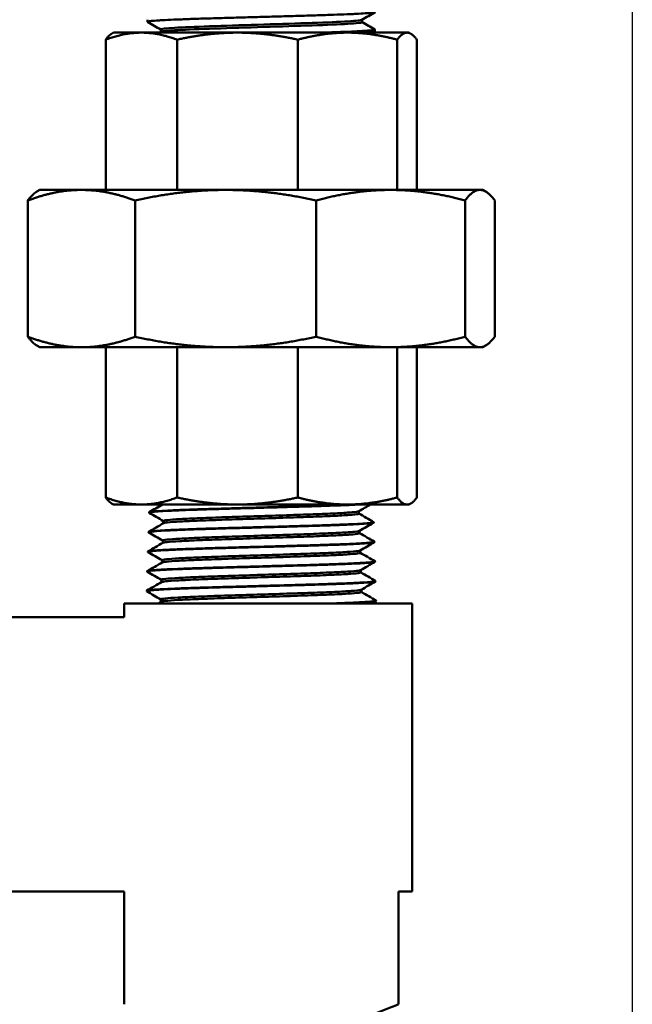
# Model space of a CAD drawing. Header units: inches. Extents: x 1 to 203, y 4 to 128.
# Tile 93 of 132: x 70.03 to 72.26, y 83.15 to 86.73. Entities that reach past the tile are written whole.
import ezdxf

# ---------------------------------------------------------------- set-up
doc = ezdxf.new("R2010")
doc.units = ezdxf.units.IN
doc.header["$LTSCALE"] = 6
doc.header["$MEASUREMENT"] = 0
doc.layers.add('Dimension (ANSI)', color=7, linetype='Continuous', lineweight=25)
doc.layers.add('Visible (ANSI)', color=7, linetype='Continuous', lineweight=50)
doc.styles.add('Note Text (ANSI)', font='tahoma.ttf')
doc.dimstyles.new('Default (ANSI)', dxfattribs={"dimscale": 6, "dimtxt": 0.12, "dimasz": 0.098425, "dimexe": 0.125, "dimexo": 0.0625, "dimgap": 0.031496, "dimtad": 0, "dimtih": 1, "dimtoh": 1, "dimrnd": 1e-08, "dimzin": 4, "dimdsep": 46, "dimtxsty": 'Note Text (ANSI)', "dimcen": 0.09, "dimdle": 0.393701, "dimclrd": 256, "dimclre": 256, "dimclrt": 256, "dimadec": 0, "dimazin": 1, "dimtfac": 1, "dimtofl": 0, "dimtmove": 0, "dimatfit": 3, "dimfxl": 1, "dimtolj": 1, "dimtzin": 4, "dimlwd": -1, "dimlwe": -1, "dimarcsym": 0})

# ---------------------------------------------------------------- blocks, each defined once
blk = doc.blocks.new('*D9')
at = {"layer": 'Defpoints', "color": 0, "transparency": 16777216}
for p in [(72.2623, 95.3583), (39.1068, 48.3913), (72.2623, 36.1078)]:
    blk.add_point(p, dxfattribs=at)
at = {"layer": 'Dimension (ANSI)', "transparency": 16777216}
for p, q in [((72.2623, 94.9833), (72.2623, 35.3578)), ((39.1068, 48.0163), (39.1068, 35.3578)), ((39.6973, 36.1078), (54.3041, 36.1078)), ((71.6717, 36.1078), (57.065, 36.1078))]:
    blk.add_line(p, q, dxfattribs=at)
for points in [[(39.6973, 36.2062), (39.6973, 36.0094), (39.1068, 36.1078)], [(71.6717, 36.2062), (71.6717, 36.0094), (72.2623, 36.1078)]]:
    blk.add_solid(points, dxfattribs=at)
at = {"layer": 'Dimension (ANSI)', "transparency": 16777216, "insert": (54.4931, 36.4828), "char_height": 0.72, "attachment_point": 1, "style": 'Note Text (ANSI)'}
blk.add_mtext('\\A1;33.16', dxfattribs=at)

msp = doc.modelspace()

# ---------------------------------------------------------------- linework, layer by layer
at = {"layer": 'Visible (ANSI)'}
for p, q in [((70.495, 86.7257), (70.4948, 86.7335)), ((71.2772, 86.7246), (71.2772, 86.7332)), ((70.3714, 86.6863), (70.3643, 86.6822)), ((70.4728, 86.6863), (70.3714, 86.6863)), ((70.8231, 86.6863), (70.4728, 86.6863)), ((70.5435, 86.6891), (70.5435, 86.6978)), ((71.2242, 86.6863), (70.8231, 86.6863)), ((71.4411, 86.6863), (71.2242, 86.6863)), ((71.3234, 86.69), (71.3237, 86.6977)), ((71.4481, 86.6863), (71.4411, 86.6863)), ((71.4481, 86.6863), (71.4552, 86.6822)), ((70.3426, 86.1134), (70.3426, 86.6607)), ((70.603, 86.1134), (70.603, 86.6607)), ((71.0431, 86.1134), (71.0431, 86.6607)), ((71.4052, 86.1134), (71.4052, 86.6607)), ((71.477, 86.1134), (71.477, 86.6607)), ((70.1023, 86.1134), (70.0916, 86.1072)), ((70.1023, 86.1134), (70.2543, 86.1134)), ((70.2543, 86.1134), (70.7797, 86.1134)), ((70.7797, 86.1134), (71.3813, 86.1134)), ((71.7067, 86.1134), (71.3813, 86.1134)), ((71.7067, 86.1134), (71.7173, 86.1134)), ((71.7173, 86.1134), (71.728, 86.1072)), ((70.059, 85.5789), (70.059, 86.075)), ((70.4496, 85.5789), (70.4496, 86.075)), ((71.1098, 85.5789), (71.1098, 86.075)), ((71.6529, 85.5789), (71.6529, 86.075)), ((71.7606, 85.5789), (71.7606, 86.075)), ((70.1023, 85.5405), (70.0916, 85.5467)), ((70.1023, 85.5405), (70.2543, 85.5405)), ((70.2543, 85.5405), (70.7797, 85.5405)), ((70.3426, 85.5405), (70.3426, 84.9932)), ((70.603, 85.5405), (70.603, 84.9932)), ((70.7797, 85.5405), (71.3813, 85.5405)), ((71.0431, 85.5405), (71.0431, 84.9932)), ((71.3813, 85.5405), (71.7067, 85.5405)), ((71.4052, 85.5405), (71.4052, 84.9932)), ((71.477, 85.5405), (71.477, 84.9932)), ((71.7067, 85.5405), (71.7173, 85.5405)), ((71.7173, 85.5405), (71.728, 85.5467)), ((70.3714, 84.9676), (70.3643, 84.9717)), ((70.3714, 84.9676), (70.4728, 84.9676)), ((70.4728, 84.9676), (70.8231, 84.9676)), ((70.8231, 84.9676), (71.2242, 84.9676)), ((71.2242, 84.9676), (71.4411, 84.9676)), ((71.4411, 84.9676), (71.4481, 84.9676)), ((71.4481, 84.9676), (71.4552, 84.9717)), ((70.5008, 84.939), (70.5007, 84.9377)), ((71.2658, 84.9345), (71.2658, 84.9431)), ((70.5527, 84.8991), (70.5527, 84.9077)), ((71.3199, 84.9033), (71.3199, 84.902)), ((70.4985, 84.8676), (70.4985, 84.8663)), ((71.268, 84.8631), (71.268, 84.8717)), ((70.5504, 84.8277), (70.5504, 84.8363)), ((71.3221, 84.8319), (71.3222, 84.8306)), ((70.4963, 84.7962), (70.4963, 84.7949)), ((71.2702, 84.7917), (71.2702, 84.8003)), ((70.5482, 84.7563), (70.5482, 84.7649)), ((71.3244, 84.7604), (71.3244, 84.7592)), ((70.4941, 84.7247), (70.4941, 84.7235)), ((71.2724, 84.7202), (71.2724, 84.7289)), ((70.546, 84.6848), (70.546, 84.6935)), ((71.3266, 84.689), (71.3266, 84.6878)), ((70.4919, 84.6533), (70.4918, 84.652)), ((71.2747, 84.6488), (71.2747, 84.6574)), ((71.4598, 84.6076), (70.4098, 84.6076)), ((70.4098, 84.6076), (70.4098, 84.5576)), ((70.5337, 84.6076), (70.5443, 84.6137)), ((70.5438, 84.6134), (70.5438, 84.622)), ((71.3284, 84.6158), (71.3142, 84.6076)), ((71.3288, 84.6176), (71.3288, 84.6163)), ((71.4598, 83.5576), (71.4598, 84.6076)), ((70.4098, 84.5576), (69.9994, 84.5576)), ((70.4098, 83.5576), (69.9994, 83.5576)), ((70.4098, 83.5576), (70.4098, 83.1472)), ((71.4098, 83.5576), (71.4098, 83.1472)), ((71.4598, 83.5576), (71.4098, 83.5576))]:
    msp.add_line(p, q, dxfattribs=at)
for points, knots in [([(70.4955, 86.7252), (70.4948, 86.7256), (70.4949, 86.726), (70.4957, 86.7264), (70.4964, 86.7267), (70.4976, 86.727), (70.4993, 86.7274), (70.501, 86.7277), (70.5031, 86.728), (70.5058, 86.7283), (70.5111, 86.7289), (70.5183, 86.7296), (70.5273, 86.7302), (70.5318, 86.7306), (70.5368, 86.7309), (70.5422, 86.7312), (70.5476, 86.7315), (70.5535, 86.7319), (70.5598, 86.7322), (70.5724, 86.7328), (70.5865, 86.7334), (70.6021, 86.7341), (70.6099, 86.7344), (70.6181, 86.7347), (70.6267, 86.735), (70.6352, 86.7353), (70.6442, 86.7357), (70.6534, 86.736), (70.6719, 86.7367), (70.6913, 86.7373), (70.7118, 86.7379), (70.722, 86.7382), (70.7325, 86.7386), (70.7432, 86.7389), (70.7539, 86.7392), (70.765, 86.7395), (70.7761, 86.7398), (70.7983, 86.7405), (70.8209, 86.7411), (70.8439, 86.7418), (70.8553, 86.7421), (70.8669, 86.7424), (70.8786, 86.7427), (70.8903, 86.7431), (70.9021, 86.7434), (70.9138, 86.7437), (70.9373, 86.7443), (70.9605, 86.7449), (70.9834, 86.7456), (70.9949, 86.7459), (71.0062, 86.7462), (71.0176, 86.7465), (71.0289, 86.7469), (71.0402, 86.7472), (71.0512, 86.7475), (71.0733, 86.7482), (71.0944, 86.7488), (71.1147, 86.7494), (71.1248, 86.7498), (71.1347, 86.7501), (71.1444, 86.7504), (71.1541, 86.7507), (71.1635, 86.751), (71.1726, 86.7513), (71.1908, 86.752), (71.2076, 86.7526), (71.2229, 86.7533), (71.2305, 86.7536), (71.2378, 86.7539), (71.2448, 86.7542), (71.2517, 86.7546), (71.2583, 86.7549), (71.2645, 86.7552), (71.2767, 86.7558), (71.2871, 86.7565), (71.2958, 86.7571), (71.3001, 86.7574), (71.304, 86.7577), (71.3074, 86.758), (71.3109, 86.7584), (71.3139, 86.7587), (71.3163, 86.759), (71.3213, 86.7597), (71.3242, 86.7603), (71.3252, 86.761), (71.3255, 86.7611), (71.3256, 86.7613), (71.3256, 86.7614)], [0.73188934, 0.73188934, 0.73188934, 0.73188934, 0.734375, 0.734375, 0.734375, 0.73632813, 0.73632813, 0.73632813, 0.73828125, 0.73828125, 0.73828125, 0.7421875, 0.7421875, 0.7421875, 0.74414063, 0.74414063, 0.74414063, 0.74609375, 0.74609375, 0.74609375, 0.75, 0.75, 0.75, 0.75195313, 0.75195313, 0.75195313, 0.75390625, 0.75390625, 0.75390625, 0.7578125, 0.7578125, 0.7578125, 0.75976563, 0.75976563, 0.75976563, 0.76171875, 0.76171875, 0.76171875, 0.765625, 0.765625, 0.765625, 0.76757813, 0.76757813, 0.76757813, 0.76953125, 0.76953125, 0.76953125, 0.7734375, 0.7734375, 0.7734375, 0.77539063, 0.77539063, 0.77539063, 0.77734375, 0.77734375, 0.77734375, 0.78125, 0.78125, 0.78125, 0.78320313, 0.78320313, 0.78320313, 0.78515625, 0.78515625, 0.78515625, 0.7890625, 0.7890625, 0.7890625, 0.79101563, 0.79101563, 0.79101563, 0.79296875, 0.79296875, 0.79296875, 0.796875, 0.796875, 0.796875, 0.79882813, 0.79882813, 0.79882813, 0.80078125, 0.80078125, 0.80078125, 0.8046875, 0.8046875, 0.8046875, 0.80568876, 0.80568876, 0.80568876, 0.80568876]), ([(71.2767, 86.7329), (71.2748, 86.7318), (71.2675, 86.7306), (71.2339, 86.7276), (71.198, 86.7257), (71.1051, 86.7219), (71.0483, 86.72), (70.9279, 86.7162), (70.8644, 86.7142), (70.7463, 86.7104), (70.6919, 86.7085), (70.6056, 86.7047), (70.5737, 86.7028), (70.548, 86.6998), (70.5435, 86.6988), (70.5435, 86.6978)], [0.33377391, 0.33377391, 0.33377391, 0.33377391, 0.33796348, 0.33796348, 0.34508215, 0.34508215, 0.35220082, 0.35220082, 0.35931949, 0.35931949, 0.36643817, 0.36643817, 0.37355684, 0.37355684, 0.37743191, 0.37743191, 0.37743191, 0.37743191]), ([(71.2772, 86.7246), (71.2772, 86.7232), (71.2698, 86.7219), (71.2339, 86.7187), (71.198, 86.7168), (71.1051, 86.7129), (71.0483, 86.711), (70.9279, 86.7072), (70.8644, 86.7053), (70.7463, 86.7015), (70.6919, 86.6996), (70.6056, 86.6958), (70.5737, 86.6939), (70.5498, 86.6911), (70.5454, 86.6903), (70.544, 86.6895)], [0.33301134, 0.33301134, 0.33301134, 0.33301134, 0.33796348, 0.33796348, 0.34508215, 0.34508215, 0.35220082, 0.35220082, 0.35931949, 0.35931949, 0.36643817, 0.36643817, 0.37355684, 0.37355684, 0.37666524, 0.37666524, 0.37666524, 0.37666524]), ([(71.3232, 86.6983), (71.3236, 86.6981), (71.3238, 86.6978), (71.3236, 86.6976), (71.3234, 86.6972), (71.3227, 86.6969), (71.3216, 86.6966), (71.3204, 86.6963), (71.3187, 86.6959), (71.3165, 86.6956), (71.3122, 86.695), (71.3059, 86.6944), (71.2978, 86.6937), (71.2938, 86.6934), (71.2893, 86.6931), (71.2843, 86.6928), (71.2793, 86.6924), (71.2738, 86.6921), (71.2679, 86.6918), (71.2562, 86.6911), (71.2428, 86.6905), (71.2279, 86.6898), (71.2205, 86.6895), (71.2126, 86.6892), (71.2044, 86.6889), (71.1962, 86.6886), (71.1875, 86.6883), (71.1786, 86.6879), (71.1639, 86.6874), (71.1484, 86.6869), (71.1322, 86.6863)], [0.32271474, 0.32271474, 0.32271474, 0.32271474, 0.32421875, 0.32421875, 0.32421875, 0.32617187, 0.32617187, 0.32617187, 0.328125, 0.328125, 0.328125, 0.33203125, 0.33203125, 0.33203125, 0.33398437, 0.33398437, 0.33398437, 0.3359375, 0.3359375, 0.3359375, 0.33984375, 0.33984375, 0.33984375, 0.34179687, 0.34179687, 0.34179687, 0.34375, 0.34375, 0.34375, 0.34697482, 0.34697482, 0.34697482, 0.34697482]), ([(71.3018, 86.6863), (71.308, 86.6869), (71.3128, 86.6874), (71.3164, 86.6879), (71.3185, 86.6882), (71.3202, 86.6885), (71.3213, 86.6888), (71.3225, 86.6892), (71.3232, 86.6895), (71.3234, 86.6898), (71.3234, 86.6899), (71.3234, 86.6899), (71.3234, 86.69)], [0.653019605, 0.653019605, 0.653019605, 0.653019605, 0.65625, 0.65625, 0.65625, 0.658203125, 0.658203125, 0.658203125, 0.66015625, 0.66015625, 0.66015625, 0.660484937, 0.660484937, 0.660484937, 0.660484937]), ([(70.5012, 84.9372), (70.501, 84.9373), (70.5008, 84.9375), (70.5005, 84.9383), (70.5024, 84.939), (70.511, 84.9404), (70.518, 84.9411), (70.5362, 84.9426), (70.5472, 84.9433), (70.5743, 84.9447), (70.5907, 84.9455), (70.6246, 84.9469), (70.6416, 84.9475), (70.6812, 84.9489), (70.7042, 84.9496), (70.7399, 84.9507), (70.7515, 84.9511), (70.7766, 84.9518), (70.7902, 84.9522), (70.8301, 84.9534), (70.8568, 84.9541), (70.8993, 84.9553), (70.9149, 84.9558), (70.9554, 84.9569), (70.9802, 84.9576), (71.0191, 84.9587), (71.0335, 84.9591), (71.0722, 84.9603), (71.0959, 84.961), (71.1416, 84.9625), (71.1634, 84.9632), (71.1927, 84.9643), (71.2015, 84.9647), (71.2187, 84.9654), (71.2271, 84.9657), (71.2458, 84.9666), (71.2556, 84.9671), (71.2644, 84.9676)], [-32.24569, -32.24569, -32.24569, -32.24569, -32.208161, -32.208161, -32.01864, -32.01864, -31.817151, -31.817151, -31.625489, -31.625489, -31.418302, -31.418302, -31.2426, -31.2426, -31.03544, -31.03544, -30.938492, -30.938492, -30.829494, -30.829494, -30.622546, -30.622546, -30.503756, -30.503756, -30.312311, -30.312311, -30.197524, -30.197524, -29.99773, -29.99773, -29.79077, -29.79077, -29.695755, -29.695755, -29.596004, -29.596004, -29.459111, -29.459111, -29.459111, -29.459111]), ([(71.2401, 84.9676), (71.235, 84.9673), (71.2298, 84.9671), (71.2071, 84.9661), (71.1879, 84.9654), (71.1538, 84.9641), (71.1401, 84.9637), (71.1029, 84.9625), (71.0785, 84.9617), (71.0398, 84.9605), (71.0262, 84.9601), (70.9861, 84.959), (70.9593, 84.9582), (70.9185, 84.9571), (70.9046, 84.9567), (70.8638, 84.9556), (70.8369, 84.9548), (70.785, 84.9533), (70.7601, 84.9526), (70.7133, 84.9512), (70.6914, 84.9505), (70.6503, 84.9491), (70.631, 84.9484), (70.6016, 84.9472), (70.5904, 84.9467), (70.5642, 84.9455), (70.5504, 84.9447), (70.5282, 84.9432), (70.5197, 84.9425), (70.5072, 84.9411), (70.5033, 84.9404), (70.5011, 84.9395), (70.5008, 84.9393), (70.5008, 84.939)], [-33.237716, -33.237716, -33.237716, -33.237716, -33.172647, -33.172647, -32.967401, -32.967401, -32.83946, -32.83946, -32.63401, -32.63401, -32.525383, -32.525383, -32.319914, -32.319914, -32.214925, -32.214925, -32.009424, -32.009424, -31.808959, -31.808959, -31.61719, -31.61719, -31.423991, -31.423991, -31.292709, -31.292709, -31.087488, -31.087488, -30.894792, -30.894792, -30.703996, -30.703996, -30.637384, -30.637384, -30.637384, -30.637384]), ([(71.2652, 84.9428), (71.2646, 84.9425), (71.2634, 84.9421), (71.2564, 84.9406), (71.2458, 84.9395), (71.215, 84.9372), (71.1947, 84.9361), (71.1463, 84.9338), (71.1182, 84.9327), (71.0566, 84.9304), (71.0231, 84.9293), (70.9538, 84.927), (70.9179, 84.9259), (70.847, 84.9236), (70.812, 84.9225), (70.7458, 84.9202), (70.7146, 84.9191), (70.659, 84.9168), (70.6345, 84.9157), (70.5945, 84.9134), (70.5789, 84.9123), (70.558, 84.91), (70.5527, 84.9089), (70.5527, 84.9077)], [0.56092875, 0.56092875, 0.56092875, 0.56092875, 0.56209642, 0.56209642, 0.56577628, 0.56577628, 0.56945615, 0.56945615, 0.57313601, 0.57313601, 0.57681587, 0.57681587, 0.58049573, 0.58049573, 0.58417559, 0.58417559, 0.58785546, 0.58785546, 0.59153532, 0.59153532, 0.59521518, 0.59521518, 0.59888406, 0.59888406, 0.59888406, 0.59888406]), ([(71.2658, 84.9345), (71.2658, 84.934), (71.2644, 84.9334), (71.2564, 84.9317), (71.2458, 84.9306), (71.215, 84.9283), (71.1947, 84.9272), (71.1463, 84.9249), (71.1182, 84.9238), (71.0566, 84.9215), (71.0231, 84.9204), (70.9538, 84.9181), (70.9179, 84.917), (70.847, 84.9147), (70.812, 84.9135), (70.7458, 84.9113), (70.7146, 84.9101), (70.659, 84.9079), (70.6345, 84.9067), (70.5945, 84.9045), (70.5789, 84.9033), (70.5599, 84.9013), (70.5548, 84.9004), (70.5532, 84.8994)], [0.5602471, 0.5602471, 0.5602471, 0.5602471, 0.56209642, 0.56209642, 0.56577628, 0.56577628, 0.56945615, 0.56945615, 0.57313601, 0.57313601, 0.57681587, 0.57681587, 0.58049573, 0.58049573, 0.58417559, 0.58417559, 0.58785546, 0.58785546, 0.59153532, 0.59153532, 0.59521518, 0.59521518, 0.59820906, 0.59820906, 0.59820906, 0.59820906]), ([(70.499, 84.8658), (70.4988, 84.8658), (70.4987, 84.8659), (70.4978, 84.8668), (70.5002, 84.8676), (70.5083, 84.8688), (70.5116, 84.8692), (70.5193, 84.87), (70.5235, 84.8703), (70.5384, 84.8714), (70.551, 84.8722), (70.5808, 84.8737), (70.5978, 84.8744), (70.6271, 84.8756), (70.638, 84.876), (70.6593, 84.8767), (70.6696, 84.8771), (70.7028, 84.8782), (70.7268, 84.8789), (70.7774, 84.8805), (70.8038, 84.8812), (70.8451, 84.8824), (70.8596, 84.8828), (70.8987, 84.8839), (70.9236, 84.8846), (70.9598, 84.8856), (70.9712, 84.8859), (71.0095, 84.887), (71.0357, 84.8877), (71.075, 84.8889), (71.0886, 84.8893), (71.1292, 84.8906), (71.155, 84.8914), (71.1888, 84.8927), (71.1986, 84.893), (71.2167, 84.8938), (71.225, 84.8941), (71.2496, 84.8952), (71.2642, 84.896), (71.2883, 84.8975), (71.2979, 84.8982), (71.3102, 84.8995), (71.314, 84.9), (71.3182, 84.9009), (71.3193, 84.9013), (71.3199, 84.9018), (71.3199, 84.9019), (71.3199, 84.902)], [-38.818258, -38.818258, -38.818258, -38.818258, -38.798345, -38.798345, -38.571732, -38.571732, -38.464808, -38.464808, -38.367489, -38.367489, -38.159288, -38.159288, -37.952742, -37.952742, -37.840173, -37.840173, -37.742605, -37.742605, -37.534538, -37.534538, -37.323954, -37.323954, -37.212753, -37.212753, -37.023366, -37.023366, -36.934817, -36.934817, -36.726416, -36.726416, -36.611991, -36.611991, -36.374463, -36.374463, -36.269932, -36.269932, -36.172861, -36.172861, -35.964945, -35.964945, -35.761173, -35.761173, -35.614826, -35.614826, -35.512539, -35.512539, -35.477512, -35.477512, -35.477512, -35.477512]), ([(71.3194, 84.9038), (71.3197, 84.9036), (71.3199, 84.9035), (71.3199, 84.9026), (71.3176, 84.9019), (71.3101, 84.9008), (71.3064, 84.9003), (71.2939, 84.8991), (71.2833, 84.8984), (71.2585, 84.8969), (71.2446, 84.8963), (71.2207, 84.8952), (71.212, 84.8948), (71.1934, 84.8941), (71.1835, 84.8937), (71.1523, 84.8926), (71.1298, 84.8919), (71.094, 84.8907), (71.0819, 84.8903), (71.0444, 84.8892), (71.0183, 84.8885), (70.9785, 84.8873), (70.9651, 84.887), (70.9247, 84.8858), (70.8974, 84.8851), (70.8433, 84.8836), (70.8165, 84.8828), (70.7782, 84.8817), (70.766, 84.8814), (70.7289, 84.8803), (70.7048, 84.8795), (70.6715, 84.8784), (70.6612, 84.8781), (70.64, 84.8773), (70.6292, 84.8769), (70.5962, 84.8756), (70.5762, 84.8747), (70.5462, 84.8731), (70.5351, 84.8724), (70.5214, 84.8714), (70.5172, 84.871), (70.5101, 84.8703), (70.5071, 84.8699), (70.5006, 84.8689), (70.4986, 84.8682), (70.4985, 84.8676)], [-27.428303, -27.428303, -27.428303, -27.428303, -27.378258, -27.378258, -27.187271, -27.187271, -27.068982, -27.068982, -26.862487, -26.862487, -26.672646, -26.672646, -26.573274, -26.573274, -26.470775, -26.470775, -26.264221, -26.264221, -26.161724, -26.161724, -25.955135, -25.955135, -25.852639, -25.852639, -25.64602, -25.64602, -25.439512, -25.439512, -25.341717, -25.341717, -25.134965, -25.134965, -25.03789, -25.03789, -24.928001, -24.928001, -24.683168, -24.683168, -24.492927, -24.492927, -24.393341, -24.393341, -24.290625, -24.290625, -24.110423, -24.110423, -24.110423, -24.110423]), ([(71.2675, 84.8714), (71.2668, 84.871), (71.2657, 84.8707), (71.2586, 84.8692), (71.2479, 84.8681), (71.2168, 84.8658), (71.1964, 84.8647), (71.1477, 84.8624), (71.1194, 84.8613), (71.0574, 84.859), (71.0238, 84.8578), (70.954, 84.8556), (70.9179, 84.8544), (70.8465, 84.8522), (70.8113, 84.851), (70.7446, 84.8488), (70.7133, 84.8476), (70.6574, 84.8454), (70.6328, 84.8442), (70.5925, 84.842), (70.5768, 84.8408), (70.5558, 84.8386), (70.5504, 84.8374), (70.5504, 84.8363)], [0.63819823, 0.63819823, 0.63819823, 0.63819823, 0.63937352, 0.63937352, 0.64305339, 0.64305339, 0.64673325, 0.64673325, 0.65041311, 0.65041311, 0.65409297, 0.65409297, 0.65777283, 0.65777283, 0.6614527, 0.6614527, 0.66513256, 0.66513256, 0.66881242, 0.66881242, 0.67249228, 0.67249228, 0.67615779, 0.67615779, 0.67615779, 0.67615779]), ([(71.268, 84.8631), (71.268, 84.8625), (71.2666, 84.862), (71.2586, 84.8603), (71.2479, 84.8591), (71.2168, 84.8569), (71.1964, 84.8557), (71.1477, 84.8535), (71.1194, 84.8523), (71.0574, 84.8501), (71.0238, 84.8489), (70.954, 84.8467), (70.9179, 84.8455), (70.8465, 84.8433), (70.8113, 84.8421), (70.7446, 84.8399), (70.7133, 84.8387), (70.6574, 84.8364), (70.6328, 84.8353), (70.5925, 84.833), (70.5768, 84.8319), (70.5577, 84.8299), (70.5526, 84.8289), (70.551, 84.828)], [0.63752079, 0.63752079, 0.63752079, 0.63752079, 0.63937352, 0.63937352, 0.64305339, 0.64305339, 0.64673325, 0.64673325, 0.65041311, 0.65041311, 0.65409297, 0.65409297, 0.65777283, 0.65777283, 0.6614527, 0.6614527, 0.66513256, 0.66513256, 0.66881242, 0.66881242, 0.67249228, 0.67249228, 0.67548696, 0.67548696, 0.67548696, 0.67548696]), ([(70.4967, 84.7943), (70.4965, 84.7945), (70.4964, 84.7946), (70.496, 84.7954), (70.4981, 84.7962), (70.5052, 84.7973), (70.5087, 84.7977), (70.5169, 84.7985), (70.5214, 84.7989), (70.5368, 84.8), (70.5496, 84.8008), (70.5722, 84.8019), (70.5803, 84.8023), (70.6062, 84.8034), (70.6256, 84.8042), (70.6674, 84.8056), (70.6898, 84.8064), (70.7265, 84.8075), (70.74, 84.8079), (70.7775, 84.8091), (70.8022, 84.8098), (70.8424, 84.8109), (70.8576, 84.8113), (70.8865, 84.8121), (70.9001, 84.8125), (70.9412, 84.8136), (70.9685, 84.8144), (71.0212, 84.8158), (71.0466, 84.8166), (71.0847, 84.8177), (71.0982, 84.8181), (71.1337, 84.8193), (71.155, 84.82), (71.1865, 84.8211), (71.1976, 84.8215), (71.217, 84.8223), (71.2254, 84.8226), (71.2503, 84.8238), (71.2651, 84.8245), (71.2902, 84.826), (71.3003, 84.8268), (71.3115, 84.828), (71.3145, 84.8284), (71.3204, 84.8294), (71.3222, 84.83), (71.3222, 84.8306)], [-45.420192, -45.420192, -45.420192, -45.420192, -45.383786, -45.383786, -45.186413, -45.186413, -45.069895, -45.069895, -44.965298, -44.965298, -44.756122, -44.756122, -44.651526, -44.651526, -44.442393, -44.442393, -44.237054, -44.237054, -44.123773, -44.123773, -43.927348, -43.927348, -43.810456, -43.810456, -43.705912, -43.705912, -43.496918, -43.496918, -43.294197, -43.294197, -43.179986, -43.179986, -42.982884, -42.982884, -42.866346, -42.866346, -42.768264, -42.768264, -42.55936, -42.55936, -42.345024, -42.345024, -42.234741, -42.234741, -42.064758, -42.064758, -42.064758, -42.064758]), ([(71.3217, 84.8324), (71.3224, 84.832), (71.3223, 84.8316), (71.3205, 84.8308), (71.3189, 84.8304), (71.3141, 84.8296), (71.3105, 84.8291), (71.2985, 84.8279), (71.2883, 84.8272), (71.2695, 84.826), (71.2626, 84.8257), (71.2403, 84.8245), (71.2231, 84.8238), (71.1945, 84.8227), (71.1845, 84.8223), (71.1531, 84.8212), (71.1304, 84.8204), (71.0945, 84.8193), (71.0822, 84.8189), (71.0445, 84.8178), (71.0183, 84.817), (70.9782, 84.8159), (70.9648, 84.8155), (70.9241, 84.8144), (70.8967, 84.8137), (70.8559, 84.8125), (70.8425, 84.8121), (70.8024, 84.811), (70.7761, 84.8103), (70.7256, 84.8088), (70.7014, 84.808), (70.668, 84.8069), (70.6576, 84.8066), (70.6265, 84.8054), (70.6071, 84.8047), (70.5811, 84.8036), (70.5729, 84.8032), (70.5564, 84.8024), (70.5482, 84.8019), (70.5285, 84.8007), (70.5186, 84.8), (70.5077, 84.7988), (70.5047, 84.7985), (70.4984, 84.7974), (70.4963, 84.7968), (70.4963, 84.7962)], [-20.88033, -20.88033, -20.88033, -20.88033, -20.764938, -20.764938, -20.661151, -20.661151, -20.53735, -20.53735, -20.329543, -20.329543, -20.226369, -20.226369, -20.018514, -20.018514, -19.915342, -19.915342, -19.707443, -19.707443, -19.604273, -19.604273, -19.396335, -19.396335, -19.293167, -19.293167, -19.085196, -19.085196, -18.982032, -18.982032, -18.774034, -18.774034, -18.565958, -18.565958, -18.467624, -18.467624, -18.259457, -18.259457, -18.155418, -18.155418, -18.032264, -18.032264, -17.823955, -17.823955, -17.720552, -17.720552, -17.541496, -17.541496, -17.541496, -17.541496]), ([(71.2697, 84.8), (71.269, 84.7996), (71.2679, 84.7993), (71.2607, 84.7978), (71.25, 84.7966), (71.2187, 84.7944), (71.1981, 84.7932), (71.1491, 84.791), (71.1206, 84.7898), (71.0583, 84.7876), (71.0244, 84.7864), (70.9542, 84.7842), (70.9179, 84.783), (70.846, 84.7807), (70.8106, 84.7796), (70.7435, 84.7773), (70.712, 84.7762), (70.6557, 84.7739), (70.631, 84.7728), (70.5905, 84.7705), (70.5747, 84.7694), (70.5536, 84.7671), (70.5482, 84.766), (70.5482, 84.7649)], [0.71546776, 0.71546776, 0.71546776, 0.71546776, 0.71665063, 0.71665063, 0.72033049, 0.72033049, 0.72401035, 0.72401035, 0.72769021, 0.72769021, 0.73137007, 0.73137007, 0.73504994, 0.73504994, 0.7387298, 0.7387298, 0.74240966, 0.74240966, 0.74608952, 0.74608952, 0.74976938, 0.74976938, 0.75343153, 0.75343153, 0.75343153, 0.75343153]), ([(71.2702, 84.7917), (71.2702, 84.7911), (71.2689, 84.7905), (71.2607, 84.7888), (71.25, 84.7877), (71.2187, 84.7854), (71.1981, 84.7843), (71.1491, 84.782), (71.1206, 84.7809), (71.0583, 84.7786), (71.0244, 84.7775), (70.9542, 84.7752), (70.9179, 84.7741), (70.846, 84.7718), (70.8106, 84.7707), (70.7435, 84.7684), (70.712, 84.7673), (70.6557, 84.765), (70.631, 84.7639), (70.5905, 84.7616), (70.5747, 84.7605), (70.5555, 84.7584), (70.5504, 84.7575), (70.5488, 84.7566)], [0.71479448, 0.71479448, 0.71479448, 0.71479448, 0.71665063, 0.71665063, 0.72033049, 0.72033049, 0.72401035, 0.72401035, 0.72769021, 0.72769021, 0.73137007, 0.73137007, 0.73504994, 0.73504994, 0.7387298, 0.7387298, 0.74240966, 0.74240966, 0.74608952, 0.74608952, 0.74976938, 0.74976938, 0.7527648, 0.7527648, 0.7527648, 0.7527648]), ([(70.4945, 84.7229), (70.4943, 84.723), (70.4942, 84.7232), (70.4937, 84.724), (70.4959, 84.7247), (70.5032, 84.7259), (70.5067, 84.7263), (70.5145, 84.7271), (70.5188, 84.7274), (70.5337, 84.7285), (70.5464, 84.7293), (70.5769, 84.7308), (70.5947, 84.7316), (70.6248, 84.7327), (70.6355, 84.7331), (70.6666, 84.7342), (70.6879, 84.7349), (70.7239, 84.7361), (70.7379, 84.7365), (70.7649, 84.7373), (70.7778, 84.7376), (70.8174, 84.7388), (70.8445, 84.7395), (70.8987, 84.741), (70.9257, 84.7418), (70.9673, 84.7429), (70.982, 84.7433), (71.0234, 84.7445), (71.0496, 84.7452), (71.0879, 84.7464), (71.1006, 84.7467), (71.135, 84.7478), (71.1558, 84.7485), (71.1853, 84.7496), (71.195, 84.7499), (71.2205, 84.7509), (71.2354, 84.7516), (71.2565, 84.7526), (71.2638, 84.7529), (71.283, 84.754), (71.2935, 84.7547), (71.3088, 84.756), (71.3141, 84.7566), (71.3222, 84.7578), (71.3244, 84.7585), (71.3244, 84.7592)], [-52.051395, -52.051395, -52.051395, -52.051395, -52.016531, -52.016531, -51.814092, -51.814092, -51.699402, -51.699402, -51.600877, -51.600877, -51.390836, -51.390836, -51.174997, -51.174997, -51.064777, -51.064777, -50.869162, -50.869162, -50.751585, -50.751585, -50.646571, -50.646571, -50.436607, -50.436607, -50.23108, -50.23108, -50.117612, -50.117612, -49.907949, -49.907949, -49.799423, -49.799423, -49.606913, -49.606913, -49.506702, -49.506702, -49.329875, -49.329875, -49.226978, -49.226978, -49.032457, -49.032457, -48.869215, -48.869215, -48.68136, -48.68136, -48.68136, -48.68136]), ([(71.3239, 84.761), (71.3247, 84.7605), (71.3245, 84.7601), (71.3224, 84.7593), (71.3209, 84.7589), (71.3142, 84.7578), (71.307, 84.757), (71.2927, 84.7559), (71.2875, 84.7556), (71.2753, 84.7548), (71.268, 84.7544), (71.2435, 84.7532), (71.224, 84.7523), (71.1881, 84.7509), (71.1733, 84.7504), (71.1459, 84.7495), (71.1338, 84.7491), (71.1061, 84.7482), (71.0904, 84.7477), (71.0457, 84.7464), (71.0158, 84.7455), (70.9657, 84.7441), (70.946, 84.7436), (70.9114, 84.7426), (70.8965, 84.7422), (70.8658, 84.7414), (70.8499, 84.7409), (70.7999, 84.7395), (70.7666, 84.7386), (70.711, 84.7369), (70.6883, 84.7362), (70.6449, 84.7347), (70.6245, 84.734), (70.5871, 84.7325), (70.5703, 84.7317), (70.549, 84.7306), (70.5427, 84.7303), (70.5248, 84.7292), (70.5151, 84.7284), (70.5032, 84.7272), (70.4997, 84.7266), (70.4952, 84.7257), (70.4941, 84.7252), (70.4941, 84.7247)], [-14.290399, -14.290399, -14.290399, -14.290399, -14.165613, -14.165613, -14.066654, -14.066654, -13.857634, -13.857634, -13.759447, -13.759447, -13.646554, -13.646554, -13.410138, -13.410138, -13.261596, -13.261596, -13.150596, -13.150596, -13.016649, -13.016649, -12.779508, -12.779508, -12.628932, -12.628932, -12.515758, -12.515758, -12.394548, -12.394548, -12.128891, -12.128891, -11.928864, -11.928864, -11.722144, -11.722144, -11.512328, -11.512328, -11.413153, -11.413153, -11.203484, -11.203484, -11.061359, -11.061359, -10.930529, -10.930529, -10.930529, -10.930529]), ([(71.2719, 84.7286), (71.2713, 84.7282), (71.2701, 84.7278), (71.2629, 84.7263), (71.252, 84.7252), (71.2205, 84.7229), (71.1999, 84.7218), (71.1505, 84.7195), (71.1219, 84.7184), (71.0591, 84.7161), (71.025, 84.715), (70.9543, 84.7127), (70.9178, 84.7116), (70.8456, 84.7093), (70.8098, 84.7082), (70.7424, 84.7059), (70.7107, 84.7048), (70.6541, 84.7025), (70.6292, 84.7014), (70.5885, 84.6991), (70.5726, 84.698), (70.5514, 84.6957), (70.546, 84.6946), (70.546, 84.6935)], [0.79273735, 0.79273735, 0.79273735, 0.79273735, 0.79392773, 0.79392773, 0.79760759, 0.79760759, 0.80128745, 0.80128745, 0.80496731, 0.80496731, 0.80864718, 0.80864718, 0.81232704, 0.81232704, 0.8160069, 0.8160069, 0.81968676, 0.81968676, 0.82336662, 0.82336662, 0.82704649, 0.82704649, 0.83070526, 0.83070526, 0.83070526, 0.83070526]), ([(71.2724, 84.7202), (71.2724, 84.7197), (71.2711, 84.7191), (71.2629, 84.7174), (71.252, 84.7163), (71.2205, 84.714), (71.1999, 84.7129), (71.1505, 84.7106), (71.1219, 84.7095), (71.0591, 84.7072), (71.025, 84.7061), (70.9543, 84.7038), (70.9178, 84.7027), (70.8456, 84.7004), (70.8098, 84.6993), (70.7424, 84.697), (70.7107, 84.6959), (70.6541, 84.6936), (70.6292, 84.6925), (70.5885, 84.6902), (70.5726, 84.6891), (70.5533, 84.687), (70.5481, 84.6861), (70.5465, 84.6851)], [0.79206818, 0.79206818, 0.79206818, 0.79206818, 0.79392773, 0.79392773, 0.79760759, 0.79760759, 0.80128745, 0.80128745, 0.80496731, 0.80496731, 0.80864718, 0.80864718, 0.81232704, 0.81232704, 0.8160069, 0.8160069, 0.81968676, 0.81968676, 0.82336662, 0.82336662, 0.82704649, 0.82704649, 0.83004259, 0.83004259, 0.83004259, 0.83004259]), ([(70.4923, 84.6515), (70.4911, 84.6522), (70.4923, 84.6529), (70.4981, 84.6541), (70.5014, 84.6545), (70.5129, 84.6557), (70.5226, 84.6565), (70.541, 84.6576), (70.5477, 84.658), (70.5696, 84.6591), (70.5865, 84.6599), (70.6242, 84.6614), (70.6448, 84.6621), (70.6883, 84.6636), (70.7109, 84.6643), (70.7571, 84.6656), (70.7805, 84.6663), (70.8229, 84.6675), (70.8416, 84.668), (70.888, 84.6693), (70.9157, 84.6701), (70.9581, 84.6712), (70.9728, 84.6716), (71.0185, 84.6729), (71.0489, 84.6737), (71.0904, 84.675), (71.1027, 84.6754), (71.1361, 84.6764), (71.1565, 84.6771), (71.1859, 84.6781), (71.1959, 84.6785), (71.2274, 84.6797), (71.2469, 84.6806), (71.2707, 84.6818), (71.2774, 84.6822), (71.2946, 84.6832), (71.3035, 84.6839), (71.3136, 84.6849), (71.3164, 84.6852), (71.324, 84.6863), (71.3266, 84.687), (71.3266, 84.6878)], [-58.712723, -58.712723, -58.712723, -58.712723, -58.51695, -58.51695, -58.387646, -58.387646, -58.176367, -58.176367, -58.071437, -58.071437, -57.860197, -57.860197, -57.652227, -57.652227, -57.453551, -57.453551, -57.264356, -57.264356, -57.119471, -57.119471, -56.908381, -56.908381, -56.795403, -56.795403, -56.553634, -56.553634, -56.449088, -56.449088, -56.261055, -56.261055, -56.157788, -56.157788, -55.919843, -55.919843, -55.814596, -55.814596, -55.62494, -55.62494, -55.535864, -55.535864, -55.327422, -55.327422, -55.327422, -55.327422]), ([(71.3261, 84.6895), (71.327, 84.689), (71.3266, 84.6885), (71.3227, 84.6873), (71.3178, 84.6866), (71.3028, 84.6851), (71.2926, 84.6843), (71.2736, 84.6832), (71.2667, 84.6828), (71.2441, 84.6817), (71.2268, 84.6809), (71.1979, 84.6798), (71.1878, 84.6794), (71.1561, 84.6783), (71.1332, 84.6776), (71.0969, 84.6764), (71.0845, 84.6761), (71.0465, 84.6749), (71.02, 84.6742), (70.9795, 84.6731), (70.9659, 84.6727), (70.9248, 84.6716), (70.8971, 84.6708), (70.842, 84.6693), (70.8149, 84.6685), (70.7759, 84.6674), (70.7636, 84.6671), (70.7259, 84.666), (70.7014, 84.6652), (70.6668, 84.6641), (70.6557, 84.6637), (70.6324, 84.6629), (70.6204, 84.6625), (70.5899, 84.6613), (70.5727, 84.6605), (70.5504, 84.6594), (70.5435, 84.659), (70.5248, 84.6579), (70.5147, 84.6571), (70.5036, 84.656), (70.5005, 84.6556), (70.494, 84.6546), (70.4919, 84.654), (70.4919, 84.6533)], [-7.658989, -7.658989, -7.658989, -7.658989, -7.517672, -7.517672, -7.313263, -7.313263, -7.102849, -7.102849, -6.998419, -6.998419, -6.787962, -6.787962, -6.683535, -6.683535, -6.473038, -6.473038, -6.368615, -6.368615, -6.158086, -6.158086, -6.053665, -6.053665, -5.843109, -5.843109, -5.632561, -5.632561, -5.533069, -5.533069, -5.322343, -5.322343, -5.217023, -5.217023, -5.093118, -5.093118, -4.882258, -4.882258, -4.77761, -4.77761, -4.566706, -4.566706, -4.462061, -4.462061, -4.27866, -4.27866, -4.27866, -4.27866]), ([(71.2741, 84.6571), (71.2735, 84.6568), (71.2723, 84.6564), (71.265, 84.6549), (71.2541, 84.6538), (71.2224, 84.6515), (71.2016, 84.6504), (71.1519, 84.6481), (71.1231, 84.647), (71.0599, 84.6447), (71.0256, 84.6436), (70.9545, 84.6413), (70.9178, 84.6402), (70.8451, 84.6379), (70.8091, 84.6368), (70.7413, 84.6345), (70.7094, 84.6334), (70.6525, 84.6311), (70.6274, 84.6299), (70.5864, 84.6277), (70.5705, 84.6265), (70.5492, 84.6243), (70.5438, 84.6232), (70.5438, 84.622)], [0.87000698, 0.87000698, 0.87000698, 0.87000698, 0.87120483, 0.87120483, 0.87488469, 0.87488469, 0.87856455, 0.87856455, 0.88224442, 0.88224442, 0.88592428, 0.88592428, 0.88960414, 0.88960414, 0.893284, 0.893284, 0.89696386, 0.89696386, 0.90064373, 0.90064373, 0.90432359, 0.90432359, 0.90797899, 0.90797899, 0.90797899, 0.90797899]), ([(71.2747, 84.6488), (71.2747, 84.6482), (71.2733, 84.6477), (71.265, 84.646), (71.2541, 84.6448), (71.2224, 84.6426), (71.2016, 84.6414), (71.1519, 84.6392), (71.1231, 84.638), (71.0599, 84.6358), (71.0256, 84.6346), (70.9545, 84.6324), (70.9178, 84.6312), (70.8451, 84.629), (70.8091, 84.6278), (70.7413, 84.6256), (70.7094, 84.6244), (70.6525, 84.6222), (70.6274, 84.621), (70.5864, 84.6188), (70.5705, 84.6176), (70.5511, 84.6156), (70.5459, 84.6146), (70.5443, 84.6137)], [0.86934187, 0.86934187, 0.86934187, 0.86934187, 0.87120483, 0.87120483, 0.87488469, 0.87488469, 0.87856455, 0.87856455, 0.88224442, 0.88224442, 0.88592428, 0.88592428, 0.88960414, 0.88960414, 0.893284, 0.893284, 0.89696386, 0.89696386, 0.90064373, 0.90064373, 0.90432359, 0.90432359, 0.90732033, 0.90732033, 0.90732033, 0.90732033]), ([(71.3283, 84.6181), (71.3289, 84.6178), (71.3289, 84.6175), (71.328, 84.6168), (71.3267, 84.6164), (71.3223, 84.6155), (71.319, 84.6151), (71.3061, 84.6137), (71.2935, 84.6128), (71.265, 84.6112), (71.2508, 84.6105), (71.2175, 84.6091), (71.1982, 84.6083), (71.1772, 84.6076)], [-0.9864456, -0.9864456, -0.9864456, -0.9864456, -0.8996043, -0.8996043, -0.7866054, -0.7866054, -0.6601233, -0.6601233, -0.4020361, -0.4020361, -0.2081934, -0.2081934, -0.000001, -0.000001, -0.000001, -0.000001]), ([(71.2112, 84.6076), (71.2259, 84.6082), (71.2394, 84.6087), (71.2629, 84.6098), (71.2731, 84.6104), (71.2959, 84.6117), (71.3068, 84.6125), (71.3183, 84.6137), (71.3212, 84.6141), (71.3271, 84.6151), (71.3289, 84.6157), (71.3288, 84.6163)], [-62.8225171, -62.8225171, -62.8225171, -62.8225171, -62.6613277, -62.6613277, -62.5127577, -62.5127577, -62.2826845, -62.2826845, -62.1755607, -62.1755607, -62.0037347, -62.0037347, -62.0037347, -62.0037347])]:
    msp.add_open_spline(points, degree=3, knots=knots, dxfattribs=at)
for points in [[(71.3252, 86.7609), (71.309, 86.7516), (71.2929, 86.7422), (71.2767, 86.7329)], [(70.5435, 86.6975), (70.5275, 86.7067), (70.5115, 86.7159), (70.4955, 86.7252)], [(71.2772, 86.7249), (71.2925, 86.716), (71.3079, 86.7072), (71.3232, 86.6983)], [(70.5386, 86.6863), (70.5404, 86.6874), (70.5422, 86.6884), (70.544, 86.6895)], [(71.3229, 86.6894), (71.3211, 86.6884), (71.3194, 86.6874), (71.3176, 86.6863)], [(70.5012, 84.9395), (70.5174, 84.9489), (70.5336, 84.9582), (70.5497, 84.9676)], [(71.308, 84.9676), (71.2938, 84.9593), (71.2795, 84.9511), (71.2652, 84.9428)], [(70.5527, 84.9074), (70.5355, 84.9174), (70.5184, 84.9273), (70.5012, 84.9372)], [(71.2658, 84.9348), (71.2837, 84.9245), (71.3015, 84.9142), (71.3194, 84.9038)], [(70.499, 84.8681), (70.5171, 84.8786), (70.5351, 84.889), (70.5532, 84.8994)], [(71.3195, 84.9015), (71.3021, 84.8915), (71.2848, 84.8814), (71.2675, 84.8714)], [(70.5504, 84.836), (70.5333, 84.8459), (70.5161, 84.8559), (70.499, 84.8658)], [(71.268, 84.8634), (71.2859, 84.8531), (71.3038, 84.8427), (71.3217, 84.8324)], [(70.4968, 84.7967), (70.5149, 84.8071), (70.5329, 84.8176), (70.551, 84.828)], [(71.3217, 84.8301), (71.3044, 84.82), (71.287, 84.81), (71.2697, 84.8)], [(70.5482, 84.7646), (70.5311, 84.7745), (70.5139, 84.7844), (70.4967, 84.7943)], [(71.2702, 84.792), (71.2881, 84.7816), (71.306, 84.7713), (71.3239, 84.761)], [(70.4946, 84.7252), (70.5126, 84.7357), (70.5307, 84.7461), (70.5488, 84.7566)], [(71.3239, 84.7586), (71.3066, 84.7486), (71.2892, 84.7386), (71.2719, 84.7286)], [(70.546, 84.6932), (70.5288, 84.7031), (70.5117, 84.713), (70.4945, 84.7229)], [(71.2724, 84.7206), (71.2903, 84.7102), (71.3082, 84.6999), (71.3261, 84.6895)], [(70.4923, 84.6538), (70.5104, 84.6643), (70.5285, 84.6747), (70.5465, 84.6851)], [(71.3261, 84.6872), (71.3088, 84.6772), (71.2915, 84.6672), (71.2741, 84.6571)], [(70.5438, 84.6217), (70.5266, 84.6317), (70.5095, 84.6416), (70.4923, 84.6515)], [(71.2747, 84.6491), (71.2926, 84.6388), (71.3104, 84.6284), (71.3283, 84.6181)]]:
    msp.add_open_spline(points, degree=3, dxfattribs=at)
for points, weights in [([(70.4728, 86.6863), (70.4102, 86.6863), (70.3426, 86.6607)], [1.98499543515, 1.98499543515, 1.90645684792]), ([(70.3426, 86.6607), (70.3538, 86.6761), (70.3643, 86.6822)], [1.90645684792, 1.95298920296, 1.97195217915]), ([(70.603, 86.6607), (70.5353, 86.6863), (70.4728, 86.6863)], [1.90645684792, 1.98499543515, 1.98499543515]), ([(70.8231, 86.6863), (70.7174, 86.6863), (70.603, 86.6607)], [1.98499543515, 1.98499543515, 1.90645684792]), ([(71.0431, 86.6607), (70.9288, 86.6863), (70.8231, 86.6863)], [1.90645684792, 1.98499543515, 1.98499543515]), ([(71.2242, 86.6863), (71.1372, 86.6863), (71.0431, 86.6607)], [1.98499543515, 1.98499543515, 1.90645684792]), ([(71.4052, 86.6607), (71.3111, 86.6863), (71.2242, 86.6863)], [1.90645684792, 1.98499543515, 1.98499543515]), ([(71.4411, 86.6863), (71.4238, 86.6863), (71.4052, 86.6607)], [1.98499543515, 1.98499543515, 1.90645684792]), ([(71.477, 86.6607), (71.4583, 86.6863), (71.4411, 86.6863)], [1.90645684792, 1.98499543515, 1.98499543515]), ([(70.2543, 86.1134), (70.1605, 86.1134), (70.059, 86.075)], [1.65666362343, 1.65666362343, 1.59111585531]), ([(70.4496, 86.075), (70.3481, 86.1134), (70.2543, 86.1134)], [1.59111585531, 1.65666362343, 1.65666362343]), ([(70.4496, 86.075), (70.6212, 86.1134), (70.7797, 86.1134)], [1.59111585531, 1.65666362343, 1.65666362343]), ([(70.7797, 86.1134), (70.9382, 86.1134), (71.1098, 86.075)], [1.65666362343, 1.65666362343, 1.59111585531]), ([(71.1098, 86.075), (71.251, 86.1134), (71.3813, 86.1134)], [1.59111585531, 1.65666362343, 1.65666362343]), ([(71.3813, 86.1134), (71.5117, 86.1134), (71.6529, 86.075)], [1.65666362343, 1.65666362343, 1.59111585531]), ([(71.6529, 86.075), (71.6809, 86.1134), (71.7067, 86.1134)], [1.59111585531, 1.65666362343, 1.65666362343]), ([(71.7067, 86.1134), (71.7326, 86.1134), (71.7606, 86.075)], [1.65666362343, 1.65666362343, 1.59111585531]), ([(70.0916, 86.1072), (70.0758, 86.0981), (70.059, 86.075)], [1.64577781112, 1.6299514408, 1.59111585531]), ([(70.2543, 85.5405), (70.1605, 85.5405), (70.059, 85.5789)], [1.65666362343, 1.65666362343, 1.59111585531]), ([(70.059, 85.5789), (70.0758, 85.5558), (70.0916, 85.5467)], [1.59111585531, 1.6299514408, 1.64577781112]), ([(70.4496, 85.5789), (70.3481, 85.5405), (70.2543, 85.5405)], [1.59111585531, 1.65666362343, 1.65666362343]), ([(70.7797, 85.5405), (70.6212, 85.5405), (70.4496, 85.5789)], [1.65666362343, 1.65666362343, 1.59111585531]), ([(71.1098, 85.5789), (70.9382, 85.5405), (70.7797, 85.5405)], [1.59111585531, 1.65666362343, 1.65666362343]), ([(71.1098, 85.5789), (71.251, 85.5405), (71.3813, 85.5405)], [1.59111585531, 1.65666362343, 1.65666362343]), ([(71.3813, 85.5405), (71.5117, 85.5405), (71.6529, 85.5789)], [1.65666362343, 1.65666362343, 1.59111585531]), ([(71.7067, 85.5405), (71.6809, 85.5405), (71.6529, 85.5789)], [1.65666362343, 1.65666362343, 1.59111585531]), ([(71.7606, 85.5789), (71.7326, 85.5405), (71.7067, 85.5405)], [1.59111585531, 1.65666362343, 1.65666362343]), ([(70.4728, 84.9676), (70.4102, 84.9676), (70.3426, 84.9932)], [1.98499543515, 1.98499543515, 1.90645684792]), ([(70.3643, 84.9717), (70.3538, 84.9778), (70.3426, 84.9932)], [1.97195217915, 1.95298920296, 1.90645684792]), ([(70.603, 84.9932), (70.5353, 84.9676), (70.4728, 84.9676)], [1.90645684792, 1.98499543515, 1.98499543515]), ([(70.603, 84.9932), (70.7174, 84.9676), (70.8231, 84.9676)], [1.90645684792, 1.98499543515, 1.98499543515]), ([(70.8231, 84.9676), (70.9288, 84.9676), (71.0431, 84.9932)], [1.98499543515, 1.98499543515, 1.90645684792]), ([(71.0431, 84.9932), (71.1372, 84.9676), (71.2242, 84.9676)], [1.90645684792, 1.98499543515, 1.98499543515]), ([(71.2242, 84.9676), (71.3111, 84.9676), (71.4052, 84.9932)], [1.98499543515, 1.98499543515, 1.90645684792]), ([(71.4052, 84.9932), (71.4238, 84.9676), (71.4411, 84.9676)], [1.90645684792, 1.98499543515, 1.98499543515]), ([(71.4411, 84.9676), (71.4583, 84.9676), (71.477, 84.9932)], [1.98499543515, 1.98499543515, 1.90645684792]), ([(71.4098, 83.1472), (71.1169, 83.0276), (70.9098, 83.0276)], [3.15202541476, 3.80483125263, 3.80483125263])]:
    msp.add_rational_spline(points, weights, degree=2, dxfattribs=at)

# ---------------------------------------------------------------- dimensions: what is measured, and where the dimension line sits
at = {"layer": 'Dimension (ANSI)'}
dim = msp.add_linear_dim(base=(72.2623, 36.1078), p1=(39.1068, 48.3913), p2=(72.2623, 95.3583), angle=180, dimstyle='Default (ANSI)', override={"dimgap": 0.031496, "dimtih": 0, "dimtoh": 0, "dimdec": 2, "dimtol": 0, "dimlim": 0, "dimtp": 0, "dimtm": 0, "dimtdec": 2, "dimatfit": 1}, dxfattribs=at)
dim.commit()
dim.dimension.update_dxf_attribs({"geometry": '*D9', "text_midpoint": (55.6845, 36.1078), "dimtype": 160})

doc.saveas('drawing.dxf')
